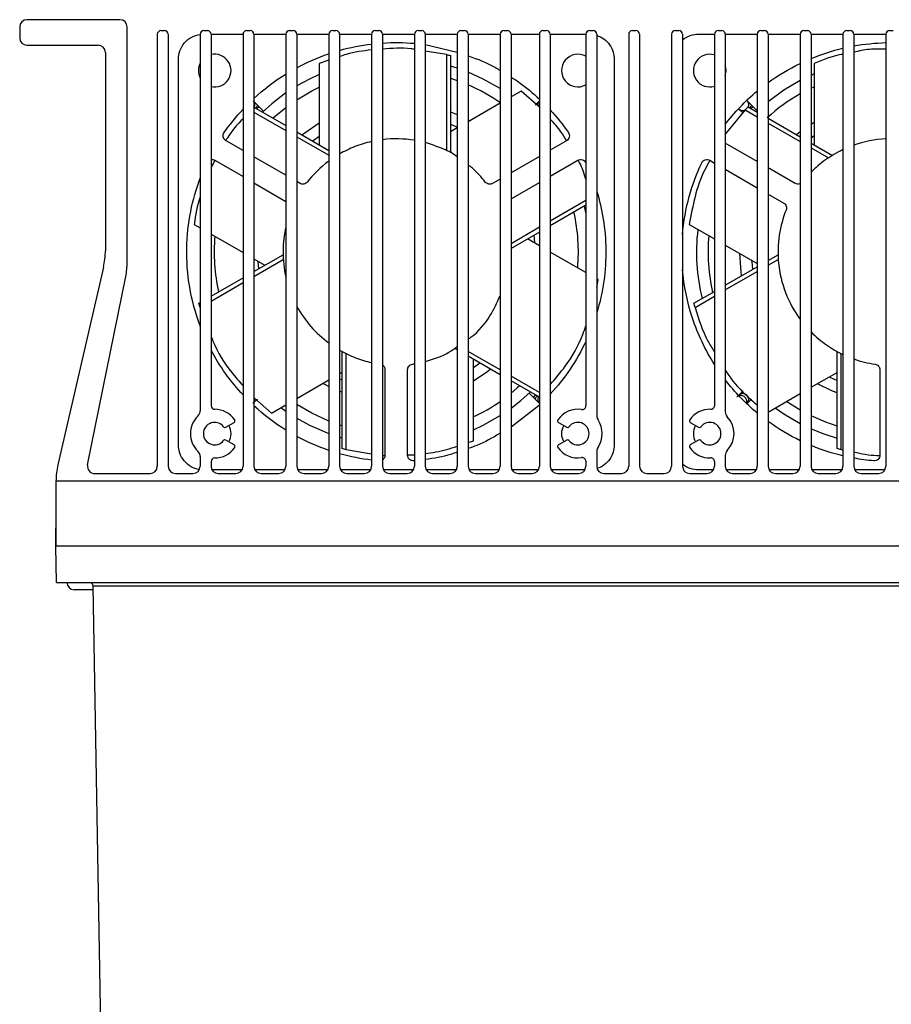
# Model space of a CAD drawing. Header units: millimetres. Extents: x 82 to 1337, y -230 to 1154.
# Tile 169 of 217: x 673 to 793, y 803 to 939. Entities that reach past the tile are written whole.
import ezdxf

# ---------------------------------------------------------------- set-up
doc = ezdxf.new("R2010")
doc.units = ezdxf.units.MM

msp = doc.modelspace()

# ---------------------------------------------------------------- linework, layer by layer
at = {"color": 7, "linetype": 'Continuous', "lineweight": 25}
for p, q in [((687.08, 938.54), (674.28, 938.54)), ((673.28, 937.54), (673.28, 936.04)), ((688.08, 905.16), (688.08, 937.54)), ((692.73, 937.04), (693.23, 937.04)), ((698.63, 937.04), (699.13, 937.04)), ((704.53, 937.04), (705.03, 937.04)), ((710.43, 937.04), (710.93, 937.04)), ((716.33, 937.04), (716.83, 937.04)), ((722.23, 937.04), (722.73, 937.04)), ((728.13, 937.04), (728.63, 937.04)), ((734.03, 937.04), (734.53, 937.04)), ((739.93, 937.04), (740.43, 937.04)), ((745.33, 937.04), (745.83, 937.04)), ((751.73, 937.04), (752.23, 937.04)), ((757.63, 937.04), (758.13, 937.04)), ((763.53, 937.04), (764.03, 937.04)), ((769.43, 937.04), (769.93, 937.04)), ((775.33, 937.04), (775.83, 937.04)), ((781.23, 937.04), (781.73, 937.04)), ((787.13, 937.04), (787.63, 937.04)), ((793.03, 937.04), (793.53, 937.04)), ((692.23, 936.54), (692.23, 877.04)), ((693.73, 936.54), (693.73, 877.04)), ((698.13, 936.54), (698.13, 884.69)), ((699.63, 936.55), (704.03, 936.55)), ((699.63, 936.54), (699.63, 885.39)), ((704.03, 936.54), (704.03, 877.04)), ((705.53, 936.55), (709.93, 936.55)), ((705.53, 936.54), (705.53, 877.04)), ((709.93, 936.54), (709.93, 877.04)), ((711.43, 936.55), (715.83, 936.55)), ((711.43, 936.54), (711.43, 877.04)), ((715.83, 936.54), (715.83, 877.04)), ((717.33, 936.55), (721.73, 936.55)), ((717.33, 936.54), (717.33, 877.04)), ((721.73, 936.54), (721.73, 877.04)), ((723.23, 936.55), (727.63, 936.55)), ((723.23, 936.54), (723.23, 877.04)), ((727.63, 936.54), (727.63, 877.04)), ((729.13, 936.55), (733.53, 936.55)), ((729.13, 936.54), (729.13, 877.04)), ((733.53, 936.54), (733.53, 877.04)), ((735.03, 936.55), (739.43, 936.55)), ((735.03, 936.54), (735.03, 877.04)), ((739.43, 936.54), (739.43, 877.04)), ((740.93, 936.55), (744.83, 936.55)), ((740.93, 936.54), (740.93, 877.04)), ((744.83, 936.54), (744.83, 877.04)), ((746.33, 936.55), (751.23, 936.55)), ((746.33, 936.54), (746.33, 877.04)), ((751.23, 936.54), (751.23, 885.35)), ((752.73, 936.54), (752.73, 883.99)), ((757.13, 936.54), (757.13, 877.04)), ((758.63, 936.54), (758.63, 877.04)), ((763.03, 936.54), (763.03, 877.04)), ((764.53, 936.54), (764.53, 877.04)), ((766.74, 936.55), (768.93, 936.55)), ((768.93, 936.54), (768.93, 885.39)), ((770.43, 936.55), (774.83, 936.55)), ((770.43, 936.54), (770.43, 884.54)), ((774.83, 936.54), (774.83, 877.04)), ((776.33, 936.55), (780.73, 936.55)), ((776.33, 936.54), (776.33, 877.04)), ((780.73, 936.54), (780.73, 877.04)), ((782.23, 936.55), (786.63, 936.55)), ((782.23, 936.54), (782.23, 877.04)), ((786.63, 936.54), (786.63, 877.04)), ((788.13, 936.55), (792.53, 936.55)), ((788.13, 936.54), (788.13, 877.04)), ((792.53, 936.54), (792.53, 877.04)), ((674.28, 935.04), (684.08, 935.04)), ((729.13, 935.12), (733.53, 934.09)), ((685.08, 934.04), (685.08, 906.72)), ((695.13, 880), (695.13, 933.09)), ((715.83, 932.96), (714.53, 932.53)), ((732.04, 933.75), (729.13, 934.22)), ((732.04, 933.75), (732.04, 920.53)), ((732.61, 933.6), (732.61, 920.23)), ((755.14, 933.09), (755.14, 880)), ((714.53, 932.53), (714.53, 921.3)), ((733.53, 931.85), (732.61, 932.14)), ((782.68, 932.53), (782.68, 921.3)), ((732.61, 930.47), (733.53, 930.16)), ((782.68, 931.07), (782.23, 930.88)), ((782.23, 929.11), (782.68, 929.32)), ((742.34, 928.72), (740.93, 927.91)), ((744.83, 926.49), (742.34, 928.72)), ((705.53, 927.28), (706.03, 926.78)), ((705.53, 926.49), (709.93, 923.95)), ((706.25, 926.55), (705.95, 926.25)), ((706.25, 926.55), (706.03, 926.78)), ((706.85, 925.96), (706.25, 926.55)), ((739.43, 927.04), (735.03, 924.5)), ((744.83, 927.37), (744.24, 926.78)), ((744.83, 927.38), (744.83, 927.37)), ((773.17, 926.13), (770.43, 922.76)), ((772.89, 925.65), (772.3, 926.24)), ((773.17, 926.13), (774.83, 925.17)), ((773.44, 927.37), (774.03, 926.78)), ((773.59, 926.55), (774.83, 925.83)), ((774.25, 926.55), (774.01, 926.31)), ((774.25, 926.55), (774.03, 926.78)), ((774.83, 925.98), (774.25, 926.55)), ((705.53, 925.83), (709.93, 923.29)), ((735.03, 924.74), (735.24, 924.62)), ((776.33, 924.96), (780.73, 922.42)), ((733.53, 923.64), (732.61, 923.11)), ((776.33, 924.3), (780.73, 921.76)), ((782.23, 924.16), (782.68, 924.43)), ((711.43, 923.09), (715.83, 920.55)), ((711.43, 922.43), (715.83, 919.89)), ((714.53, 922.45), (713.64, 921.82)), ((782.68, 922.55), (782.23, 922.25)), ((704.03, 920.53), (701.69, 921.88)), ((748.58, 921.88), (746.33, 920.58)), ((774.83, 919), (770.43, 921.54)), ((782.23, 921.56), (785.17, 919.86)), ((782.23, 920.9), (784.63, 919.51)), ((709.93, 917.12), (705.53, 919.66)), ((744.83, 919.72), (740.93, 917.47)), ((700.16, 919.16), (699.63, 918.2)), ((700.13, 919.18), (704.03, 916.93)), ((746.33, 916.98), (750.14, 919.18)), ((768.28, 919.18), (768.93, 918.8)), ((780.03, 916), (776.33, 918.13)), ((770.43, 917.94), (774.83, 915.4)), ((705.53, 916.06), (709.93, 913.52)), ((711.88, 916), (711.43, 916.25)), ((739.43, 916.6), (738.39, 916)), ((740.93, 913.87), (744.83, 916.12)), ((776.33, 914.53), (778.47, 913.3)), ((751.23, 913.64), (746.33, 910.81)), ((751.23, 912.98), (746.33, 910.15)), ((751.23, 912), (751.04, 912.86)), ((697.32, 910.36), (698.13, 909.89)), ((744.83, 909.95), (740.93, 907.69)), ((765.47, 910.36), (768.93, 908.36)), ((699.63, 909.02), (704.03, 906.48)), ((744.83, 909.28), (740.93, 907.03)), ((744.83, 907.41), (743.21, 908.35)), ((770.43, 907.49), (774.83, 904.95)), ((705.53, 903.86), (709.54, 906.18)), ((751.23, 903.72), (746.33, 906.55)), ((776.33, 905.39), (777.69, 906.18)), ((684.83, 904.47), (678.54, 877.24)), ((705.53, 905.62), (707.05, 904.74)), ((705.53, 903.2), (709.57, 905.53)), ((770.43, 901.99), (774.83, 904.53)), ((776.33, 904.73), (777.72, 905.53)), ((682.64, 877.24), (687.88, 903.17)), ((770.43, 901.32), (774.83, 903.86)), ((699.63, 900.46), (704.03, 903)), ((699.63, 899.79), (704.03, 902.33)), ((752.94, 902.73), (752.73, 902.85)), ((752.73, 901.72), (752.94, 902.73)), ((766.11, 899.49), (768.93, 901.12)), ((766.27, 898.92), (768.93, 900.46)), ((697.96, 899.49), (698.13, 899.59)), ((698.12, 898.92), (698.13, 898.93)), ((717.66, 879.49), (717.66, 892.86)), ((718.23, 879.34), (718.23, 892.56)), ((733.53, 893.06), (733.25, 893.23)), ((739.43, 890.32), (735.03, 892.86)), ((785.81, 879.49), (785.81, 892.86)), ((786.38, 879.34), (786.38, 892.56)), ((739.43, 889.65), (735.03, 892.19)), ((735.74, 880.55), (735.74, 891.79)), ((735.74, 890.64), (736.63, 891.27)), ((717.33, 889.8), (717.66, 889.98)), ((723.57, 890.34), (723.57, 878.57)), ((726.69, 878.57), (726.69, 890.34)), ((782.23, 887.92), (785.81, 889.98)), ((791.72, 890.34), (791.72, 878.57)), ((711.43, 886.39), (715.83, 888.93)), ((715.83, 888.03), (715.02, 888.46)), ((744.83, 887.2), (740.93, 889.45)), ((744.83, 886.54), (740.93, 888.79)), ((717.66, 887.23), (717.33, 887.35)), ((743.41, 887.13), (744.01, 886.53)), ((744.01, 886.53), (744.31, 886.83)), ((772.89, 887.44), (772.3, 886.85)), ((776.33, 884.51), (780.73, 887.05)), ((705.53, 885.81), (706.03, 886.3)), ((705.63, 886.42), (707.93, 884.37)), ((707.93, 884.37), (709.93, 885.52)), ((744.83, 885.47), (740.93, 882.44)), ((744.01, 886.53), (744.24, 886.3)), ((744.83, 885.71), (744.24, 886.3)), ((744.83, 885.71), (744.83, 885.71)), ((773.44, 885.71), (774.03, 886.3)), ((709.25, 885.13), (709.93, 884.64)), ((701.68, 882.43), (702.81, 883.09)), ((717.66, 882.62), (717.33, 882.72)), ((747.46, 883.09), (748.59, 882.43)), ((765.61, 883.09), (766.74, 882.43)), ((702.81, 880), (701.68, 880.65)), ((717.33, 881.05), (717.66, 880.95)), ((735.03, 880.32), (735.74, 880.55)), ((748.59, 880.65), (747.46, 880)), ((766.74, 880.65), (765.61, 880)), ((718.23, 879.34), (721.73, 878.77)), ((752.73, 879.1), (752.73, 877.04)), ((786.38, 879.34), (786.63, 879.29)), ((698.13, 878.39), (698.13, 877.04)), ((699.63, 877.69), (699.63, 877.04)), ((723.23, 878.55), (723.57, 878.55)), ((726.71, 878.61), (727.63, 878.63)), ((751.23, 877.74), (751.23, 877.04)), ((768.93, 877.7), (768.93, 877.04)), ((770.43, 878.54), (770.43, 877.04)), ((683.62, 876.04), (691.23, 876.04)), ((694.73, 876.04), (697.13, 876.04)), ((703.9, 876.54), (699.77, 876.54)), ((700.63, 876.04), (703.03, 876.04)), ((709.8, 876.54), (705.67, 876.54)), ((706.53, 876.04), (708.93, 876.04)), ((715.7, 876.54), (711.57, 876.54)), ((712.43, 876.04), (714.83, 876.04)), ((721.6, 876.54), (717.47, 876.54)), ((718.33, 876.04), (720.73, 876.04)), ((727.5, 876.54), (723.37, 876.54)), ((724.23, 876.04), (726.63, 876.04)), ((733.4, 876.54), (729.27, 876.54)), ((730.13, 876.04), (732.53, 876.04)), ((739.3, 876.54), (735.17, 876.54)), ((736.03, 876.04), (738.43, 876.04)), ((744.7, 876.54), (741.07, 876.54)), ((741.93, 876.04), (743.83, 876.04)), ((751.1, 876.54), (746.47, 876.54)), ((747.33, 876.04), (750.23, 876.04)), ((753.73, 876.04), (756.13, 876.04)), ((759.63, 876.04), (762.03, 876.04)), ((765.53, 876.04), (767.93, 876.04)), ((768.8, 876.54), (766.74, 876.54)), ((774.7, 876.54), (770.57, 876.54)), ((771.43, 876.04), (773.83, 876.04)), ((780.6, 876.54), (776.47, 876.54)), ((777.33, 876.04), (779.73, 876.04)), ((786.5, 876.54), (782.37, 876.54)), ((783.23, 876.04), (785.63, 876.04)), ((792.4, 876.54), (788.27, 876.54)), ((789.13, 876.04), (791.53, 876.04)), ((678.28, 874.99), (678.28, 868.54)), ((908.33, 874.99), (678.28, 874.99)), ((678.28, 866.04), (678.24, 868.54)), ((678.24, 868.54), (678.28, 868.54)), ((678.28, 868.54), (678.28, 866.04)), ((908.33, 866.04), (678.28, 866.04)), ((678.37, 861.04), (678.28, 866.04)), ((678.37, 861.04), (908.2, 861.04)), ((680.89, 860.04), (680.78, 860.04)), ((683.39, 860.04), (680.89, 860.04)), ((686.07, 706.6), (683.38, 860.55)), ((903.19, 860.55), (683.38, 860.55))]:
    msp.add_line(p, q, dxfattribs=at)
at = {"color": 7, "linetype": 'Continuous', "lineweight": 25, "flags": 128}
for points in [[(714.53, 931.01), (713.17, 930.37), (711.43, 929.42)], [(739.43, 929.05), (737.1, 930.37), (735.03, 931.3)], [(711.43, 927.53), (713.49, 928.74), (714.53, 929.26)], [(780.73, 930.15), (778.48, 928.82), (776.33, 927.25)], [(709.93, 928.45), (707.99, 926.97), (706.71, 925.82)], [(708.15, 924.98), (708.51, 925.31), (709.93, 926.47)], [(732.61, 925.86), (733.06, 925.68), (733.53, 925.48)], [(712.14, 922.68), (712.52, 922.98), (714.53, 924.34)], [(733.61, 923.68), (732.75, 924.08), (732.61, 924.14)], [(780.21, 922.73), (780.52, 922.98), (780.73, 923.14)], [(744.21, 907.77), (744.2, 907.85), (744.11, 908.86)], [(772.68, 903.28), (772.6, 903.84), (772.42, 906.35)], [(706.06, 905.31), (706.06, 905.24), (706.16, 904.22)], [(774.05, 905.4), (774.06, 905.24), (774.17, 904.14)], [(738.12, 890.41), (737.74, 890.11), (735.74, 888.75)], [(717.33, 889.09), (717.52, 889.01), (717.66, 888.95)], [(785.81, 887.17), (785.21, 887.41), (783.1, 888.42)], [(784.74, 889.37), (785.52, 889.01), (785.81, 888.89)], [(742.11, 888.11), (741.75, 887.78), (740.93, 887.09)], [(740.93, 885.06), (742.27, 886.12), (743.56, 887.27)], [(715.83, 883.27), (713.49, 884.35), (711.43, 885.55)], [(780.73, 884.76), (778.89, 885.92), (778.83, 885.96)], [(777.31, 885.08), (778.48, 884.27), (780.73, 882.94)], [(711.43, 883.67), (713.17, 882.72), (715.83, 881.55)], [(735.74, 882.08), (737.1, 882.72), (739.43, 884.04)], [(785.81, 882.57), (784.25, 883.11), (782.23, 883.97)], [(782.23, 882.21), (784.01, 881.49), (785.81, 880.91)]]:
    msp.add_lwpolyline(points, dxfattribs=at)
at = {"color": 7, "linetype": 'Continuous', "lineweight": 25}
for centre, radius, start, end in [((674.28, 937.54), 1, 90, 180), ((687.08, 937.54), 1, 0, 90), ((692.73, 936.54), 0.5, 90, 180), ((693.23, 936.54), 0.5, 0, 90), ((698.63, 936.54), 0.5, 90, 180), ((699.13, 936.54), 0.5, 0, 90), ((704.53, 936.54), 0.5, 90, 180), ((705.03, 936.54), 0.5, 0, 90), ((710.43, 936.54), 0.5, 90, 180), ((710.93, 936.54), 0.5, 0, 90), ((716.33, 936.54), 0.5, 90, 180), ((716.83, 936.54), 0.5, 0, 90), ((722.23, 936.54), 0.5, 90, 180), ((722.73, 936.54), 0.5, 0, 90), ((728.13, 936.54), 0.5, 90, 180), ((728.63, 936.54), 0.5, 0, 90), ((734.03, 936.54), 0.5, 90, 180), ((734.53, 936.54), 0.5, 0, 90), ((739.93, 936.54), 0.5, 90, 180), ((740.43, 936.54), 0.5, 0, 90), ((745.33, 936.54), 0.5, 90, 180), ((745.83, 936.54), 0.5, 0, 90), ((751.73, 936.54), 0.5, 90, 180), ((752.23, 936.54), 0.5, 0, 90), ((757.63, 936.54), 0.5, 90, 180), ((758.13, 936.54), 0.5, 0, 90), ((763.53, 936.54), 0.5, 90, 180), ((764.03, 936.54), 0.5, 0, 90), ((769.43, 936.54), 0.5, 90, 180), ((769.93, 936.54), 0.5, 0, 90), ((775.33, 936.54), 0.5, 90, 180), ((775.83, 936.54), 0.5, 0, 90), ((781.23, 936.54), 0.5, 90, 180), ((781.73, 936.54), 0.5, 0, 90), ((787.13, 936.54), 0.5, 90, 180), ((787.63, 936.54), 0.5, 0, 90), ((793.03, 936.54), 0.5, 90, 180), ((674.28, 936.04), 1, 180, 270), ((684.08, 934.04), 1, 0, 90), ((700.13, 931.54), 2.25, 257.1604, 102.8396), ((750.13, 931.54), 2.25, 60.7324, 299.2676), ((768.28, 931.54), 2.25, 73.2086, 286.7914), ((700.13, 931.54), 2.25, 152.734, 207.266), ((768.28, 931.54), 2.25, 342.8538, 17.1462), ((725.13, 906.54), 25.06, 55.0265, 66.7357), ((793.13, 906.54), 25.07, 119.6509, 132.4618), ((725.13, 906.54), 25.07, 355.0265, 12.6415), ((725.13, 906.54), 25.07, 175.0265, 192.6415), ((793.13, 906.54), 26.67, 173.256, 193.881), ((793.13, 906.54), 25.07, 174.8374, 192.8211), ((675.08, 906.72), 10, 346.9991, 0), ((678.08, 905.16), 10, 348.565, 0), ((725.13, 906.54), 25.06, 295.0265, 304.7863), ((697.13, 884.69), 1, 313.6028, 0), ((700.13, 885.39), 0.5, 180, 270), ((700.13, 881.54), 3.35, 34.6291, 90), ((750.13, 881.54), 3.35, 81.0342, 145.3743), ((750.73, 885.35), 0.5, 261.0342, 0), ((768.28, 881.54), 3.35, 87.7671, 145.3778), ((768.43, 885.39), 0.5, 267.7671, 0), ((771.43, 884.54), 1, 180, 223.6028), ((700.13, 881.54), 3.35, 133.6028, 226.3972), ((700.13, 881.54), 1.55, 37.987, 322.0199), ((702.68, 883.31), 0.25, 300.0034, 34.6291), ((747.58, 883.31), 0.25, 145.3743, 240), ((750.13, 881.54), 1.55, 217.9836, 142.0164), ((753.73, 883.99), 1, 180, 214.1484), ((750.13, 881.54), 3.35, 325.8516, 34.1484), ((765.73, 883.31), 0.25, 145.3778, 240.0034), ((768.28, 881.54), 1.55, 217.987, 142.0199), ((768.28, 881.54), 3.35, 316.3972, 43.6028), ((701.55, 882.65), 0.25, 217.987, 300.0034), ((700.13, 881.54), 2.25, 330.0034, 30.0034), ((750.13, 881.54), 2.25, 150, 210), ((748.71, 882.65), 0.25, 240, 322.0164), ((768.28, 881.54), 2.25, 150.0034, 210.0034), ((766.86, 882.65), 0.25, 240.0034, 322.0199), ((701.55, 880.44), 0.25, 60.0034, 142.0199), ((702.68, 879.78), 0.25, 325.3778, 60.0034), ((747.58, 879.78), 0.25, 120, 214.6257), ((748.71, 880.44), 0.25, 37.9836, 120), ((765.73, 879.78), 0.25, 120.0034, 214.6291), ((766.86, 880.44), 0.25, 37.987, 120.0034), ((697.13, 878.39), 1, 0, 46.3972), ((700.13, 881.54), 3.35, 270, 325.3778), ((750.13, 881.54), 3.35, 214.6257, 278.9658), ((753.73, 879.1), 1, 145.8516, 180), ((768.28, 881.54), 3.35, 214.6291, 272.2329), ((771.43, 878.54), 1, 136.3972, 180), ((700.13, 877.69), 0.5, 90, 180), ((750.73, 877.74), 0.5, 0, 98.9658), ((768.43, 877.7), 0.5, 0, 92.2329), ((688.28, 874.99), 10, 166.9991, 180), ((683.62, 877.04), 1, 168.565, 270), ((691.23, 877.04), 1, 270, 0), ((694.73, 877.04), 1, 180, 270), ((697.13, 877.04), 1, 270, 0), ((700.63, 877.04), 1, 180, 270), ((703.03, 877.04), 1, 270, 0), ((706.53, 877.04), 1, 180, 270), ((708.93, 877.04), 1, 270, 0), ((712.43, 877.04), 1, 180, 270), ((714.83, 877.04), 1, 270, 0), ((718.33, 877.04), 1, 180, 270), ((720.73, 877.04), 1, 270, 0), ((724.23, 877.04), 1, 180, 270), ((726.63, 877.04), 1, 270, 0), ((730.13, 877.04), 1, 180, 270), ((732.53, 877.04), 1, 270, 0), ((736.03, 877.04), 1, 180, 270), ((738.43, 877.04), 1, 270, 0), ((741.93, 877.04), 1, 180, 270), ((743.83, 877.04), 1, 270, 0), ((747.33, 877.04), 1, 180, 270), ((750.23, 877.04), 1, 270, 0), ((753.73, 877.04), 1, 180, 270), ((756.13, 877.04), 1, 270, 0), ((759.63, 877.04), 1, 180, 270), ((762.03, 877.04), 1, 270, 0), ((765.53, 877.04), 1, 180, 270), ((767.93, 877.04), 1, 270, 0), ((771.43, 877.04), 1, 180, 270), ((773.83, 877.04), 1, 270, 0), ((777.33, 877.04), 1, 180, 270), ((779.73, 877.04), 1, 270, 0), ((783.23, 877.04), 1, 180, 270), ((785.63, 877.04), 1, 270, 0), ((789.13, 877.04), 1, 180, 270), ((791.53, 877.04), 1, 270, 0), ((680.78, 861.04), 1, 180, 270), ((682.88, 860.54), 0.5, 1.094, 90)]:
    msp.add_arc(centre, radius, start, end, dxfattribs=at)
for points, knots in [([(695.13, 933.09), (695.13, 933.46), (695.19, 933.85), (695.47, 934.63), (695.68, 935.01), (696.25, 935.67), (696.6, 935.95), (697.35, 936.34), (697.75, 936.47), (698.13, 936.52)], [0, 0, 0, 0, 0.25, 0.25, 0.5, 0.5, 0.75, 0.75, 1, 1, 1, 1]), ([(752.73, 936.38), (753.07, 936.27), (753.41, 936.11), (754.02, 935.66), (754.29, 935.39), (754.72, 934.77), (754.88, 934.43), (755.09, 933.75), (755.14, 933.41), (755.14, 933.09)], [0, 0, 0, 0, 0.25, 0.25, 0.5, 0.5, 0.75, 0.75, 1, 1, 1, 1]), ([(764.53, 935.75), (764.86, 936.02), (765.23, 936.23), (765.99, 936.49), (766.38, 936.55), (766.74, 936.55)], [0, 0, 0, 0, 0.5, 0.5, 1, 1, 1, 1]), ([(721.73, 934.38), (720.56, 934.24), (719.07, 934.06), (717.63, 933.56), (717.33, 933.46)], [0, 0, 0, 0, 0.793101, 1, 1, 1, 1]), ([(727.63, 934.46), (727.47, 934.49), (726.01, 934.74), (724.54, 934.6), (723.23, 934.47)], [0, 0, 0, 0, 0.113567, 1, 1, 1, 1]), ([(792.53, 934.49), (791.77, 934.51), (790.3, 934.54), (788.84, 934.22), (788.13, 934.07)], [0, 0, 0, 0, 0.514359, 1, 1, 1, 1]), ([(735.03, 933.57), (736.33, 933.11), (737.86, 932.57), (739.22, 931.69), (739.43, 931.55)], [0, 0, 0, 0, 0.842749, 1, 1, 1, 1]), ([(786.63, 933.8), (786.55, 933.78), (785.21, 933.55), (783.9, 933.02), (782.68, 932.53)], [0, 0, 0, 0, 0.063046, 1, 1, 1, 1]), ([(740.93, 930.62), (741.3, 930.4), (742.71, 929.55), (743.93, 928.44), (744.83, 927.62)], [0, 0, 0, 0, 0.258759, 1, 1, 1, 1]), ([(704.03, 924.91), (703.24, 924.08), (702.35, 923.14), (701.74, 922.02), (701.67, 921.89)], [0, 0, 0, 0, 0.8844509, 1, 1, 1, 1]), ([(748.55, 921.86), (748.31, 922.29), (747.7, 923.37), (746.85, 924.28), (746.33, 924.84)], [0, 0, 0, 0, 0.395101, 1, 1, 1, 1]), ([(701.69, 921.88), (701.61, 921.93), (701.52, 922), (701.39, 922.17), (701.34, 922.27), (701.29, 922.5), (701.29, 922.61), (701.34, 922.83), (701.38, 922.92), (701.44, 923)], [0, 0, 0, 0, 0.25, 0.25, 0.5, 0.5, 0.75, 0.75, 1, 1, 1, 1]), ([(748.83, 923), (748.88, 922.92), (748.93, 922.83), (748.97, 922.61), (748.97, 922.5), (748.92, 922.27), (748.87, 922.17), (748.74, 922), (748.66, 921.93), (748.58, 921.88)], [0, 0, 0, 0, 0.25, 0.25, 0.5, 0.5, 0.75, 0.75, 1, 1, 1, 1]), ([(721.73, 921.76), (720.94, 921.59), (720.17, 921.35), (718.7, 920.77), (718, 920.43), (717.33, 920.05)], [0, 0, 0, 0, 0.5, 0.5, 1, 1, 1, 1]), ([(733.53, 919.67), (733.49, 919.7), (732.83, 920.2), (731.36, 920.9), (729.88, 921.37), (729.13, 921.62)], [0, 0, 0, 0, 0.036052, 0.510546, 1, 1, 1, 1]), ([(786.63, 920.65), (785.78, 920.25), (784.97, 919.77), (783.5, 918.72), (782.83, 918.15), (782.23, 917.55)], [0, 0, 0, 0, 0.5, 0.5, 1, 1, 1, 1]), ([(699.63, 919.28), (699.72, 919.29), (699.82, 919.29), (699.98, 919.25), (700.06, 919.22), (700.13, 919.18)], [0, 0, 0, 0, 0.5, 0.5, 1, 1, 1, 1]), ([(737.39, 916.19), (736.83, 916.87), (736.13, 917.73), (735.23, 918.39), (735.03, 918.53)], [0, 0, 0, 0, 0.781997, 1, 1, 1, 1]), ([(750.14, 919.18), (750.22, 919.23), (750.32, 919.26), (750.54, 919.29), (750.65, 919.28), (750.87, 919.21), (750.97, 919.16), (751.13, 919.01), (751.19, 918.92), (751.23, 918.84)], [0, 0, 0, 0, 0.25, 0.25, 0.5, 0.5, 0.75, 0.75, 1, 1, 1, 1]), ([(751.23, 916.57), (751, 917.35), (750.73, 918.26), (750.23, 919.06), (750.16, 919.19)], [0, 0, 0, 0, 0.843471, 1, 1, 1, 1]), ([(764.53, 908.94), (764.69, 910.78), (765.01, 912.54), (765.92, 915.85), (766.51, 917.4), (767.18, 918.84)], [0, 0, 0, 0, 0.5, 0.5, 1, 1, 1, 1]), ([(768.31, 919.16), (768.07, 918.74), (767.17, 917.18), (766.19, 914.23), (765.71, 911.64), (765.47, 910.36)], [0, 0, 0, 0, 0.1593081, 0.5855482, 1, 1, 1, 1]), ([(767.18, 918.84), (767.22, 918.92), (767.28, 919.01), (767.45, 919.16), (767.55, 919.21), (767.76, 919.28), (767.88, 919.29), (768.1, 919.26), (768.2, 919.23), (768.28, 919.18)], [0, 0, 0, 0, 0.25, 0.25, 0.5, 0.5, 0.75, 0.75, 1, 1, 1, 1]), ([(698.13, 896.38), (697.48, 898.13), (696.99, 899.92), (696.38, 903.52), (696.26, 905.31), (696.32, 908.8), (696.51, 910.5), (697.15, 913.73), (697.59, 915.27), (698.13, 916.71)], [0, 0, 0, 0, 0.25, 0.25, 0.5, 0.5, 0.75, 0.75, 1, 1, 1, 1]), ([(712.88, 916.19), (712.83, 916.12), (712.76, 916.06), (712.6, 915.96), (712.51, 915.93), (712.32, 915.89), (712.22, 915.89), (712.04, 915.92), (711.95, 915.95), (711.88, 916)], [0, 0, 0, 0, 0.25, 0.25, 0.5, 0.5, 0.75, 0.75, 1, 1, 1, 1]), ([(738.39, 916), (738.32, 915.95), (738.23, 915.92), (738.05, 915.89), (737.95, 915.89), (737.76, 915.93), (737.67, 915.96), (737.51, 916.06), (737.44, 916.12), (737.39, 916.19)], [0, 0, 0, 0, 0.25, 0.25, 0.5, 0.5, 0.75, 0.75, 1, 1, 1, 1]), ([(780.73, 915.96), (780.62, 915.91), (780.49, 915.89), (780.24, 915.9), (780.12, 915.94), (780.03, 916)], [0, 0, 0, 0, 0.5, 0.5, 1, 1, 1, 1]), ([(698.13, 914.21), (698.13, 914.2), (697.69, 912.98), (697.51, 911.66), (697.32, 910.36)], [0, 0, 0, 0, 0.011267, 1, 1, 1, 1]), ([(752.73, 914.94), (753.11, 913.71), (753.41, 912.41), (753.84, 909.71), (753.96, 908.31), (754, 905.46), (753.91, 904), (753.5, 901.07), (753.17, 899.59), (752.73, 898.14)], [0, 0, 0, 0, 0.25, 0.25, 0.5, 0.5, 0.75, 0.75, 1, 1, 1, 1]), ([(778.47, 913.3), (778.54, 913.25), (778.61, 913.2), (778.73, 913.05), (778.78, 912.97), (778.85, 912.78), (778.86, 912.69), (778.85, 912.5), (778.83, 912.41), (778.8, 912.33)], [0, 0, 0, 0, 0.25, 0.25, 0.5, 0.5, 0.75, 0.75, 1, 1, 1, 1]), ([(778.8, 912.33), (778.38, 911.27), (778.05, 910.11), (777.68, 907.63), (777.63, 906.32), (777.9, 903.64), (778.22, 902.28), (779.22, 899.67), (779.9, 898.42), (780.73, 897.29)], [0, 0, 0, 0, 0.25, 0.25, 0.5, 0.5, 0.75, 0.75, 1, 1, 1, 1]), ([(709.93, 910.03), (709.69, 908.96), (709.55, 907.83), (709.53, 905.48), (709.66, 904.26), (709.93, 903.06)], [0, 0, 0, 0, 0.5, 0.5, 1, 1, 1, 1]), ([(768.93, 891.07), (767.67, 893.06), (766.65, 895.21), (765.18, 899.63), (764.72, 901.91), (764.53, 904.14)], [0, 0, 0, 0, 0.5, 0.5, 1, 1, 1, 1]), ([(735.03, 894.56), (735.18, 894.66), (736.39, 895.48), (738.02, 897.48), (739, 899.59), (739.43, 900.53)], [0, 0, 0, 0, 0.0684805, 0.5860752, 1, 1, 1, 1]), ([(711.43, 899.09), (711.98, 898.09), (712.64, 897.15), (714.12, 895.44), (714.95, 894.68), (715.83, 894.03)], [0, 0, 0, 0, 0.5, 0.5, 1, 1, 1, 1]), ([(766.27, 898.92), (766.76, 897.32), (767.43, 895.16), (768.62, 893.28), (768.93, 892.79)], [0, 0, 0, 0, 0.738952, 1, 1, 1, 1]), ([(746.33, 888.3), (747.04, 889.12), (748.84, 891.22), (750.41, 894), (751.1, 895.98), (751.23, 896.38)], [0, 0, 0, 0, 0.339727, 0.869951, 1, 1, 1, 1]), ([(699.63, 894.94), (699.72, 894.72), (700.38, 892.92), (701.87, 890.62), (703.5, 888.74), (704.03, 888.13)], [0, 0, 0, 0, 0.0863002, 0.7052053, 1, 1, 1, 1]), ([(782.23, 895.54), (782.89, 894.88), (783.6, 894.29), (785.08, 893.25), (785.85, 892.81), (786.63, 892.44)], [0, 0, 0, 0, 0.5, 0.5, 1, 1, 1, 1]), ([(751.23, 894.25), (750.61, 892.92), (749.88, 891.64), (748.23, 889.2), (747.32, 888.04), (746.33, 886.98)], [0, 0, 0, 0, 0.5, 0.5, 1, 1, 1, 1]), ([(704.03, 886.87), (703.18, 887.79), (702.37, 888.77), (700.9, 890.84), (700.23, 891.93), (699.63, 893.05)], [0, 0, 0, 0, 0.5, 0.5, 1, 1, 1, 1]), ([(717.33, 893.04), (718.05, 892.62), (718.79, 892.28), (720.27, 891.71), (721.01, 891.49), (721.73, 891.32)], [0, 0, 0, 0, 0.5, 0.5, 1, 1, 1, 1]), ([(729.13, 891.47), (730.26, 891.81), (731.84, 892.28), (733.16, 893.25), (733.53, 893.53)], [0, 0, 0, 0, 0.7144794, 1, 1, 1, 1]), ([(723.23, 890.98), (723.34, 890.91), (723.43, 890.81), (723.55, 890.58), (723.57, 890.45), (723.57, 890.34)], [0, 0, 0, 0, 0.5, 0.5, 1, 1, 1, 1]), ([(726.69, 890.34), (726.69, 890.42), (726.71, 890.51), (726.77, 890.69), (726.82, 890.77), (726.95, 890.92), (727.02, 890.98), (727.19, 891.07), (727.28, 891.1), (727.36, 891.11)], [0, 0, 0, 0, 0.25, 0.25, 0.5, 0.5, 0.75, 0.75, 1, 1, 1, 1]), ([(791.06, 891.11), (791.14, 891.1), (791.23, 891.07), (791.39, 890.98), (791.47, 890.92), (791.6, 890.77), (791.65, 890.69), (791.71, 890.51), (791.72, 890.42), (791.72, 890.34)], [0, 0, 0, 0, 0.25, 0.25, 0.5, 0.5, 0.75, 0.75, 1, 1, 1, 1]), ([(770.43, 890.29), (770.5, 890.19), (771.23, 888.96), (772.7, 887.33), (774.27, 885.96), (774.83, 885.48)], [0, 0, 0, 0, 0.057907, 0.663334, 1, 1, 1, 1]), ([(773.44, 885.71), (773.5, 885.78), (773.56, 885.86), (773.63, 886.05), (773.65, 886.15), (773.65, 886.37), (773.62, 886.48), (773.54, 886.67), (773.48, 886.75), (773.34, 886.89), (773.26, 886.95), (773.07, 887.03), (772.96, 887.06), (772.74, 887.06), (772.64, 887.04), (772.45, 886.97), (772.37, 886.91), (772.3, 886.85)], [0, 0, 0, 0, 0.125, 0.125, 0.25, 0.25, 0.375, 0.375, 0.5, 0.5, 0.625, 0.625, 0.75, 0.75, 0.875, 0.875, 1, 1, 1, 1]), ([(739.43, 881.59), (738.38, 880.96), (736.98, 880.12), (735.43, 879.63), (735.03, 879.5)], [0, 0, 0, 0, 0.746474, 1, 1, 1, 1]), ([(698.02, 876.59), (697.64, 876.65), (697.25, 876.78), (696.53, 877.19), (696.2, 877.47), (695.66, 878.12), (695.45, 878.49), (695.19, 879.25), (695.13, 879.64), (695.13, 880)], [0, 0, 0, 0, 0.25, 0.25, 0.5, 0.5, 0.75, 0.75, 1, 1, 1, 1]), ([(755.14, 880), (755.14, 879.68), (755.09, 879.34), (754.89, 878.67), (754.73, 878.34), (754.31, 877.73), (754.05, 877.45), (753.45, 877.01), (753.12, 876.84), (752.79, 876.72)], [0, 0, 0, 0, 0.25, 0.25, 0.5, 0.5, 0.75, 0.75, 1, 1, 1, 1]), ([(729.13, 878.81), (730.11, 878.94), (731.59, 879.14), (733.04, 879.65), (733.53, 879.83)], [0, 0, 0, 0, 0.6555036, 1, 1, 1, 1]), ([(733.53, 878.99), (733.24, 878.89), (731.81, 878.38), (730.32, 878.15), (729.13, 877.97)], [0, 0, 0, 0, 0.209329, 1, 1, 1, 1]), ([(788.13, 879.05), (789.18, 878.8), (790.37, 878.51), (791.57, 878.55), (791.72, 878.55)], [0, 0, 0, 0, 0.877756, 1, 1, 1, 1]), ([(723.57, 878.57), (723.57, 878.46), (723.55, 878.34), (723.43, 878.11), (723.34, 878), (723.23, 877.93)], [0, 0, 0, 0, 0.5, 0.5, 1, 1, 1, 1]), ([(727.54, 877.79), (727.44, 877.79), (727.34, 877.8), (727.13, 877.86), (727.03, 877.92), (726.86, 878.07), (726.79, 878.17), (726.71, 878.37), (726.69, 878.48), (726.69, 878.57)], [0, 0, 0, 0, 0.25, 0.25, 0.5, 0.5, 0.75, 0.75, 1, 1, 1, 1]), ([(766.74, 876.54), (766.38, 876.54), (765.99, 876.6), (765.23, 876.86), (764.86, 877.07), (764.53, 877.34)], [0, 0, 0, 0, 0.5, 0.5, 1, 1, 1, 1]), ([(791.72, 878.57), (791.72, 878.48), (791.71, 878.37), (791.62, 878.17), (791.56, 878.07), (791.39, 877.92), (791.29, 877.86), (791.08, 877.8), (790.97, 877.79), (790.88, 877.79)], [0, 0, 0, 0, 0.25, 0.25, 0.5, 0.5, 0.75, 0.75, 1, 1, 1, 1])]:
    msp.add_open_spline(points, degree=3, knots=knots, dxfattribs=at)
for points in [[(717.33, 934.32), (718.76, 934.72), (720.24, 935.02), (721.73, 935.19)], [(723.23, 935.33), (724.7, 935.43), (726.17, 935.41), (727.63, 935.29)], [(782.23, 933.19), (783.64, 933.78), (785.11, 934.26), (786.63, 934.62)], [(788.13, 934.93), (789.58, 935.19), (791.05, 935.35), (792.53, 935.38)], [(711.43, 931.93), (712.82, 932.68), (714.29, 933.33), (715.83, 933.85)], [(732.04, 933.75), (732.23, 933.7), (732.42, 933.65), (732.61, 933.6)], [(776.33, 929.89), (777.68, 930.87), (779.16, 931.76), (780.73, 932.52)], [(705.53, 927.71), (706.84, 928.93), (708.31, 930.06), (709.93, 931.06)], [(770.43, 924.16), (771.66, 925.75), (773.13, 927.31), (774.83, 928.72)], [(701.44, 923), (702.2, 924.09), (703.06, 925.18), (704.03, 926.22)], [(746.33, 926.11), (747.27, 925.1), (748.1, 924.06), (748.83, 923)], [(773.17, 926.13), (773.31, 926.27), (773.45, 926.41), (773.59, 926.55)], [(727.63, 921.94), (726.19, 922.17), (724.69, 922.2), (723.23, 922.02)], [(792.53, 922.12), (791.02, 922.05), (789.52, 921.75), (788.13, 921.26)], [(715.83, 919.06), (714.67, 918.2), (713.69, 917.21), (712.88, 916.19)], [(698.12, 898.92), (698.06, 899.11), (698.01, 899.3), (697.96, 899.49)], [(766.27, 898.92), (766.21, 899.11), (766.16, 899.3), (766.11, 899.49)], [(727.36, 891.11), (727.45, 891.12), (727.54, 891.14), (727.63, 891.15)], [(788.13, 891.82), (789.12, 891.48), (790.1, 891.25), (791.06, 891.11)], [(774.83, 884.36), (773.23, 885.7), (771.74, 887.23), (770.43, 888.93)], [(709.93, 882.02), (708.4, 882.98), (706.91, 884.1), (705.53, 885.37)], [(780.73, 880.57), (779.23, 881.29), (777.75, 882.17), (776.33, 883.2)], [(715.83, 879.23), (714.36, 879.74), (712.88, 880.37), (711.43, 881.15)], [(721.73, 877.89), (720.3, 878.06), (718.82, 878.35), (717.33, 878.77)], [(718.23, 879.34), (718.04, 879.38), (717.85, 879.44), (717.66, 879.49)], [(786.63, 878.47), (785.18, 878.82), (783.7, 879.28), (782.23, 879.89)], [(786.38, 879.34), (786.19, 879.38), (786, 879.44), (785.81, 879.49)], [(727.63, 877.8), (727.6, 877.8), (727.57, 877.8), (727.54, 877.79)], [(790.88, 877.79), (789.98, 877.87), (789.06, 877.99), (788.13, 878.16)], [(683.38, 860.55), (683.38, 860.55), (683.38, 860.55), (683.38, 860.55)]]:
    msp.add_open_spline(points, degree=3, dxfattribs=at)
at = {"color": 8, "linetype": 'Continuous', "lineweight": 25}
for points, knots in [([(705.49, 926.39), (705.53, 926.43), (705.59, 926.51), (705.64, 926.67), (705.66, 926.83), (705.64, 926.99), (705.59, 927.18), (705.5, 927.3), (705.44, 927.37)], [0, 0, 0, 0, 0.136596, 0.28345, 0.433196, 0.582693, 0.728862, 1, 1, 1, 1]), ([(706.03, 926.78), (706.03, 926.77), (706.03, 926.74), (705.98, 926.65), (705.91, 926.57), (705.84, 926.47), (705.77, 926.4), (705.75, 926.37)], [0, 0, 0, 0, 0.320561, 0.493374, 0.670121, 0.847163, 1, 1, 1, 1]), ([(744.83, 927.37), (744.77, 927.3), (744.68, 927.18), (744.62, 926.99), (744.61, 926.83), (744.63, 926.72), (744.64, 926.67)], [0, 0, 0, 0, 0.381123, 0.586584, 0.796724, 1, 1, 1, 1]), ([(772.3, 926.24), (772.38, 926.18), (772.5, 926.09), (772.69, 926.03), (772.85, 926.02), (773.01, 926.04), (773.1, 926.07), (773.14, 926.09)], [0, 0, 0, 0, 0.3211237, 0.4942395, 0.6712967, 0.8486485, 1, 1, 1, 1]), ([(773.6, 926.58), (773.61, 926.61), (773.64, 926.69), (773.66, 926.83), (773.64, 926.99), (773.59, 927.18), (773.5, 927.3), (773.44, 927.37)], [0, 0, 0, 0, 0.102262, 0.289873, 0.477172, 0.660301, 1, 1, 1, 1]), ([(774.03, 926.78), (774.03, 926.77), (774.03, 926.74), (773.98, 926.65), (773.91, 926.57), (773.85, 926.49), (773.81, 926.44), (773.8, 926.43)], [0, 0, 0, 0, 0.353223, 0.543643, 0.738398, 0.933478, 1, 1, 1, 1]), ([(773.35, 885.76), (773.36, 885.79), (773.38, 885.86), (773.39, 885.99), (773.37, 886.15), (773.3, 886.35), (773.15, 886.56), (772.94, 886.71), (772.74, 886.78), (772.58, 886.8), (772.42, 886.78), (772.23, 886.73), (772.11, 886.64), (772.03, 886.58)], [0, 0, 0, 0, 0.035219, 0.112935, 0.190781, 0.267123, 0.409141, 0.55116, 0.627502, 0.705347, 0.783063, 0.859049, 1, 1, 1, 1]), ([(705.44, 885.71), (705.5, 885.79), (705.59, 885.91), (705.64, 886.1), (705.66, 886.26), (705.64, 886.36), (705.63, 886.42)], [0, 0, 0, 0, 0.381123, 0.586584, 0.796724, 1, 1, 1, 1]), ([(744.24, 886.3), (744.24, 886.32), (744.24, 886.35), (744.29, 886.43), (744.35, 886.52), (744.43, 886.61), (744.49, 886.68), (744.52, 886.72)], [0, 0, 0, 0, 0.3205615, 0.4933742, 0.6701214, 0.8471627, 1, 1, 1, 1]), ([(744.71, 886.61), (744.7, 886.6), (744.66, 886.54), (744.63, 886.42), (744.61, 886.26), (744.62, 886.1), (744.68, 885.91), (744.77, 885.79), (744.83, 885.71)], [0, 0, 0, 0, 0.04046, 0.203666, 0.370085, 0.536228, 0.698672, 1, 1, 1, 1])]:
    msp.add_open_spline(points, degree=3, knots=knots, dxfattribs=at)

doc.saveas('drawing.dxf')
